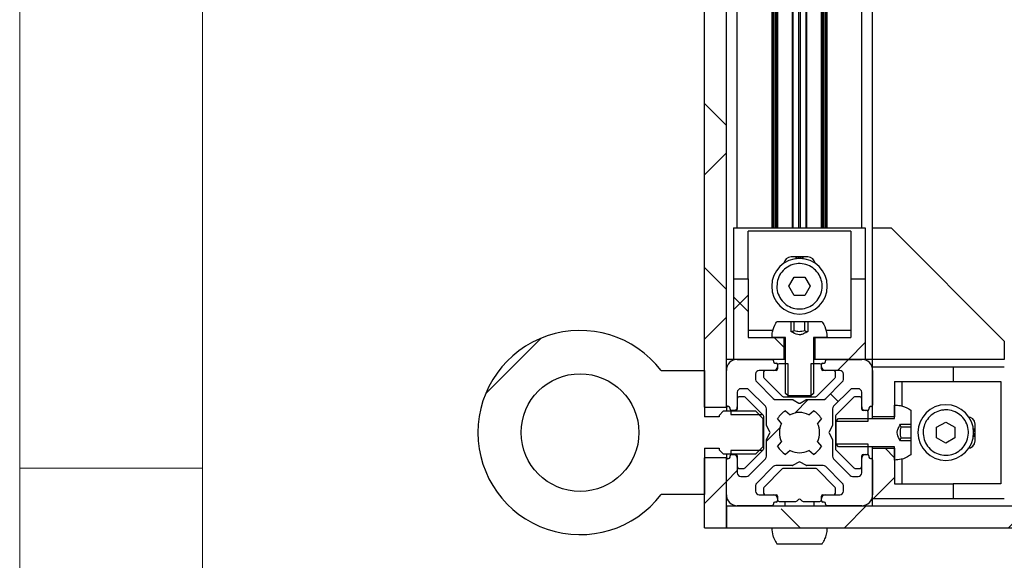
# Model space of a CAD drawing. Header units: millimetres. Extents: x 5 to 595, y 5 to 415.
# Tile 2 of 68: x 5 to 32, y 107 to 122. Entities that reach past the tile are written whole.
import ezdxf

# ---------------------------------------------------------------- set-up
doc = ezdxf.new("R2010")
doc.units = ezdxf.units.MM
doc.layers.add('TRAIT-FINS', color=9, linetype='Continuous')
doc.layers.add('TRAIT-FORT', color=4, linetype='Continuous', lineweight=25)
pattern_1 = [(45, (0, 0), (-13.4704, 13.4704), []), (45, (4.49, 0), (-13.4704, 13.4704), []), (45, (8.98, 0), (-13.4704, 13.4704), []), (45, (13.47, 0), (-13.4704, 13.4704), [])]

msp = doc.modelspace()

# ---------------------------------------------------------------- hatches: boundary and pattern name
at = {"layer": 'TRAIT-FINS'}
h = msp.add_hatch(dxfattribs=at)
h.set_pattern_fill('ANSI38', color=9, angle=3e-322, style=0)
h.paths.add_polyline_path([(23.7218, 156.2778), (23.7218, 111.6627), (24.3218, 111.6627), (24.3218, 156.2778)], flags=0)
h = msp.add_hatch(dxfattribs=at)
h.set_pattern_fill('ANSI38', color=9, style=0)
h.paths.add_polyline_path([(25.8918, 113.5702), (24.9218, 113.5702), (24.9218, 115.1748), (24.5218, 115.1748), (24.5218, 112.9702), (25.8918, 112.9702)], flags=0)
h = msp.add_hatch(dxfattribs=at)
h.set_pattern_fill('ANSI38', color=9, style=0)
h.paths.add_polyline_path([(27.7218, 113.5702), (26.7518, 113.5702), (26.7518, 112.9702), (28.1218, 112.9702), (28.1218, 115.1748), (27.7218, 115.1748)], flags=0)
h = msp.add_hatch(dxfattribs=at)
h.set_pattern_fill('DIN 201 acier et fonte', color=9, style=0, pattern_type=2)
h.set_pattern_definition(pattern_1)
edge = h.paths.add_edge_path(flags=0)
edge.add_line((26.933, 114.0102), (26.5513, 114.0102))
edge.add_line((26.5513, 114.0102), (26.5513, 113.7287))
edge.add_spline(control_points=[(26.5513, 113.7287), (26.5112, 113.7076), (26.4709, 113.6867), (26.4291, 113.6693), (26.403, 113.6584), (26.3759, 113.6487), (26.3479, 113.6447), (26.3251, 113.6415), (26.3015, 113.6428), (26.2791, 113.6477), (26.2129, 113.6625), (26.1524, 113.6971), (26.0924, 113.7287)], knot_values=[0.0074796, 0.0074796, 0.0074796, 0.0074796, 0.008159, 0.008159, 0.008159, 0.0085849, 0.0085849, 0.0085849, 0.0089323, 0.0089323, 0.0089323, 0.0099641, 0.0099641, 0.0099641, 0.0099641], weights=[1, 1, 1, 1, 1, 1, 1, 1, 1, 1, 1, 1, 1], degree=3, periodic=0)
edge.add_line((26.0924, 113.7287), (26.0924, 114.0102))
edge.add_line((26.0924, 114.0102), (25.7107, 114.0102))
edge.add_spline(control_points=[(25.7107, 114.0102), (25.6985, 113.9933), (25.687, 113.9758), (25.6762, 113.9578), (25.6328, 113.8855), (25.6013, 113.8048), (25.5843, 113.7222), (25.574, 113.6724), (25.5688, 113.6212), (25.5688, 113.5702)], knot_values=[0.0094986, 0.0094986, 0.0094986, 0.0094986, 0.0098122, 0.0098122, 0.0098122, 0.0110855, 0.0110855, 0.0110855, 0.0118479, 0.0118479, 0.0118479, 0.0118479], weights=[1, 1, 1, 1, 1, 1, 1, 1, 1, 1], degree=3, periodic=0)
edge.add_line((25.5688, 113.5702), (25.9352, 113.5702))
edge.add_line((25.9352, 113.5702), (25.9352, 112.0402))
edge.add_spline(control_points=[(25.9352, 112.0402), (25.9595, 112.0168), (25.9838, 111.9935), (26.0082, 111.9702)], knot_values=[0.0034336, 0.0034336, 0.0034336, 0.0034336, 0.0039393, 0.0039393, 0.0039393, 0.0039393], weights=[1, 1, 1, 1], degree=3, periodic=0)
edge.add_line((26.0082, 111.9702), (26.6355, 111.9702))
edge.add_spline(control_points=[(26.6355, 111.9702), (26.6599, 111.9935), (26.6842, 112.0168), (26.7085, 112.0402)], knot_values=[0.0078924, 0.0078924, 0.0078924, 0.0078924, 0.0084044, 0.0084044, 0.0084044, 0.0084044], weights=[1, 1, 1, 1], degree=3, periodic=0)
edge.add_line((26.7085, 112.0402), (26.7085, 113.5702))
edge.add_line((26.7085, 113.5702), (27.0749, 113.5702))
edge.add_spline(control_points=[(27.0749, 113.5702), (27.0749, 113.6302), (27.0676, 113.6906), (27.0534, 113.7488), (27.0334, 113.8307), (26.999, 113.9102), (26.9531, 113.9809), (26.9466, 113.9908), (26.9399, 114.0006), (26.933, 114.0102)], knot_values=[0, 0, 0, 0, 0.0008992, 0.0008992, 0.0008992, 0.0021725, 0.0021725, 0.0021725, 0.0023498, 0.0023498, 0.0023498, 0.0023498], weights=[1, 1, 1, 1, 1, 1, 1, 1, 1, 1], degree=3, periodic=0)
h = msp.add_hatch(dxfattribs=at)
h.set_pattern_fill('DIN 201 acier et fonte', color=9, style=0, pattern_type=2)
h.set_pattern_definition(pattern_1)
edge = h.paths.add_edge_path(flags=0)
edge.add_line((23.7218, 112.6671), (22.538, 112.6671))
edge.add_arc((20.3218, 110.9702), 2.7912, 37.44176, 322.55824)
edge.add_line((22.538, 109.2733), (23.7218, 109.2733))
edge.add_line((23.7218, 109.2733), (23.7218, 110.5424))
edge.add_line((23.7218, 110.5424), (24.1218, 110.5424))
edge.add_line((24.1218, 110.5424), (24.1218, 110.5013))
edge.add_spline(control_points=[(24.1218, 110.5013), (24.1618, 110.4605), (24.2018, 110.4198), (24.2418, 110.3791)], knot_values=[0.0120783, 0.0120783, 0.0120783, 0.0120783, 0.0129339, 0.0129339, 0.0129339, 0.0129339], weights=[1, 1, 1, 1], degree=3, periodic=0)
edge.add_line((24.2418, 110.3791), (25.1218, 110.3791))
edge.add_spline(control_points=[(25.1218, 110.3791), (25.1888, 110.447), (25.2556, 110.5151), (25.3218, 110.5836)], knot_values=[0.005179, 0.005179, 0.005179, 0.005179, 0.0066093, 0.0066093, 0.0066093, 0.0066093], weights=[1, 1, 1, 1], degree=3, periodic=0)
edge.add_line((25.3218, 110.5836), (25.3218, 111.3569))
edge.add_spline(control_points=[(25.3218, 111.3569), (25.2556, 111.4254), (25.1888, 111.4935), (25.1218, 111.5614)], knot_values=[0.0115528, 0.0115528, 0.0115528, 0.0115528, 0.0129833, 0.0129833, 0.0129833, 0.0129833], weights=[1, 1, 1, 1], degree=3, periodic=0)
edge.add_line((25.1218, 111.5614), (24.2418, 111.5614))
edge.add_spline(control_points=[(24.2418, 111.5614), (24.2018, 111.5207), (24.1618, 111.48), (24.1218, 111.4392)], knot_values=[0.005134, 0.005134, 0.005134, 0.005134, 0.0059906, 0.0059906, 0.0059906, 0.0059906], weights=[1, 1, 1, 1], degree=3, periodic=0)
edge.add_line((24.1218, 111.4392), (24.1218, 111.3981))
edge.add_line((24.1218, 111.3981), (23.7218, 111.3981))
edge.add_line((23.7218, 111.3981), (23.7218, 112.6671))
edge = h.paths.add_edge_path(flags=0)
edge.add_arc((20.3218, 110.9702), 1.6088, 0, 360)
h = msp.add_hatch(dxfattribs=at)
h.set_pattern_fill('ANSI38', color=9, angle=3e-322, style=0)
edge = h.paths.add_edge_path(flags=0)
edge.add_line((24.3618, 111.6802), (24.3818, 111.6802))
edge.add_arc((24.3818, 111.6402), 0.04, 0, 90, ccw=False)
edge.add_line((24.4218, 111.6402), (24.4218, 111.6102))
edge.add_arc((24.4618, 111.6102), 0.04, 180, 270)
edge.add_line((24.4618, 111.5702), (24.5218, 111.5702))
edge.add_arc((24.5218, 111.6702), 0.1, 270, 360)
edge.add_line((24.6218, 111.6702), (24.6218, 112.0702))
edge.add_arc((24.7218, 112.0702), 0.1, 90, 180, ccw=False)
edge.add_line((24.7218, 112.1702), (24.8683, 112.1702))
edge.add_arc((24.8683, 112.0702), 0.1, 45, 90, ccw=False)
edge.add_line((24.939, 112.141), (25.3926, 111.6874))
edge.add_arc((25.3218, 111.6167), 0.1, 0, 45, ccw=False)
edge.add_line((25.4218, 111.6167), (25.4218, 111.161))
edge.add_arc((25.4618, 111.161), 0.04, 180, 210)
edge.add_line((25.4272, 111.141), (25.5142, 110.9902))
edge.add_arc((25.4796, 110.9702), 0.04, -30, 30, ccw=False)
edge.add_line((25.5142, 110.9502), (25.4272, 110.7995))
edge.add_arc((25.4618, 110.7795), 0.04, 150, 180)
edge.add_line((25.4218, 110.7795), (25.4218, 110.3238))
edge.add_arc((25.3218, 110.3238), 0.1, 315, 360, ccw=False)
edge.add_line((25.3926, 110.2531), (24.939, 109.7995))
edge.add_arc((24.8683, 109.8702), 0.1, 270, 315, ccw=False)
edge.add_line((24.8683, 109.7702), (24.7218, 109.7702))
edge.add_arc((24.7218, 109.8702), 0.1, 180, 270, ccw=False)
edge.add_line((24.6218, 109.8702), (24.6218, 110.2702))
edge.add_arc((24.5218, 110.2702), 0.1, 0, 90)
edge.add_line((24.5218, 110.3702), (24.4618, 110.3702))
edge.add_arc((24.4618, 110.3302), 0.04, 90, 180)
edge.add_line((24.4218, 110.3302), (24.4218, 110.3002))
edge.add_arc((24.3818, 110.3002), 0.04, 270, 360, ccw=False)
edge.add_line((24.3818, 110.2602), (24.3618, 110.2602))
edge.add_arc((24.3618, 110.2202), 0.04, 90, 180)
edge.add_line((24.3218, 110.2202), (24.3218, 109.2702))
edge.add_arc((24.6218, 109.2702), 0.3, 180, 270)
edge.add_line((24.6218, 108.9702), (25.5718, 108.9702))
edge.add_arc((25.5718, 109.0102), 0.04, 270, 360)
edge.add_line((25.6118, 109.0102), (25.6118, 109.0302))
edge.add_arc((25.6518, 109.0302), 0.04, 90, 180, ccw=False)
edge.add_line((25.6518, 109.0702), (25.6818, 109.0702))
edge.add_arc((25.6818, 109.1102), 0.04, 270, 360)
edge.add_line((25.7218, 109.1102), (25.7218, 109.1702))
edge.add_arc((25.6218, 109.1702), 0.1, 0, 90)
edge.add_line((25.6218, 109.2702), (25.2218, 109.2702))
edge.add_arc((25.2218, 109.3702), 0.1, 180, 270, ccw=False)
edge.add_line((25.1218, 109.3702), (25.1218, 109.5167))
edge.add_arc((25.2218, 109.5167), 0.1, 135, 180, ccw=False)
edge.add_line((25.1511, 109.5874), (25.6047, 110.041))
edge.add_arc((25.6754, 109.9702), 0.1, 90, 135, ccw=False)
edge.add_line((25.6754, 110.0702), (26.1311, 110.0702))
edge.add_arc((26.1311, 110.1102), 0.04, 270, 300)
edge.add_line((26.1511, 110.0756), (26.3018, 110.1626))
edge.add_arc((26.3218, 110.128), 0.04, 60, 120, ccw=False)
edge.add_line((26.3418, 110.1626), (26.4926, 110.0756))
edge.add_arc((26.5126, 110.1102), 0.04, 240, 270)
edge.add_line((26.5126, 110.0702), (26.9683, 110.0702))
edge.add_arc((26.9683, 109.9702), 0.1, 45, 90, ccw=False)
edge.add_line((27.039, 110.041), (27.4926, 109.5874))
edge.add_arc((27.4218, 109.5167), 0.1, 0, 45, ccw=False)
edge.add_line((27.5218, 109.5167), (27.5218, 109.3702))
edge.add_arc((27.4218, 109.3702), 0.1, 270, 360, ccw=False)
edge.add_line((27.4218, 109.2702), (27.0218, 109.2702))
edge.add_arc((27.0218, 109.1702), 0.1, 90, 180)
edge.add_line((26.9218, 109.1702), (26.9218, 109.1102))
edge.add_arc((26.9618, 109.1102), 0.04, 180, 270)
edge.add_line((26.9618, 109.0702), (26.9918, 109.0702))
edge.add_arc((26.9918, 109.0302), 0.04, 0, 90, ccw=False)
edge.add_line((27.0318, 109.0302), (27.0318, 109.0102))
edge.add_arc((27.0718, 109.0102), 0.04, 180, 270)
edge.add_line((27.0718, 108.9702), (28.0218, 108.9702))
edge.add_arc((28.0218, 109.2702), 0.3, 270, 360)
edge.add_line((28.3218, 109.2702), (28.3218, 110.2202))
edge.add_arc((28.2818, 110.2202), 0.04, 0, 90)
edge.add_line((28.2818, 110.2602), (28.2618, 110.2602))
edge.add_arc((28.2618, 110.3002), 0.04, 180, 270, ccw=False)
edge.add_line((28.2218, 110.3002), (28.2218, 110.3302))
edge.add_arc((28.1818, 110.3302), 0.04, 0, 90)
edge.add_line((28.1818, 110.3702), (28.1218, 110.3702))
edge.add_arc((28.1218, 110.2702), 0.1, 90, 180)
edge.add_line((28.0218, 110.2702), (28.0218, 109.8702))
edge.add_arc((27.9218, 109.8702), 0.1, 270, 360, ccw=False)
edge.add_line((27.9218, 109.7702), (27.7754, 109.7702))
edge.add_arc((27.7754, 109.8702), 0.1, 225, 270, ccw=False)
edge.add_line((27.7047, 109.7995), (27.2511, 110.2531))
edge.add_arc((27.3218, 110.3238), 0.1, 180, 225, ccw=False)
edge.add_line((27.2218, 110.3238), (27.2218, 110.7795))
edge.add_arc((27.1818, 110.7795), 0.04, 0, 30)
edge.add_line((27.2165, 110.7995), (27.1295, 110.9502))
edge.add_arc((27.1641, 110.9702), 0.04, 150, 210, ccw=False)
edge.add_line((27.1295, 110.9902), (27.2165, 111.141))
edge.add_arc((27.1818, 111.161), 0.04, 330, 360)
edge.add_line((27.2218, 111.161), (27.2218, 111.6167))
edge.add_arc((27.3218, 111.6167), 0.1, 135, 180, ccw=False)
edge.add_line((27.2511, 111.6874), (27.7047, 112.141))
edge.add_arc((27.7754, 112.0702), 0.1, 90, 135, ccw=False)
edge.add_line((27.7754, 112.1702), (27.9218, 112.1702))
edge.add_arc((27.9218, 112.0702), 0.1, 0, 90, ccw=False)
edge.add_line((28.0218, 112.0702), (28.0218, 111.6702))
edge.add_arc((28.1218, 111.6702), 0.1, 180, 270)
edge.add_line((28.1218, 111.5702), (28.1818, 111.5702))
edge.add_arc((28.1818, 111.6102), 0.04, 270, 360)
edge.add_line((28.2218, 111.6102), (28.2218, 111.6402))
edge.add_arc((28.2618, 111.6402), 0.04, 90, 180, ccw=False)
edge.add_line((28.2618, 111.6802), (28.2818, 111.6802))
edge.add_arc((28.2818, 111.7202), 0.04, 270, 360)
edge.add_line((28.3218, 111.7202), (28.3218, 112.6702))
edge.add_arc((28.0218, 112.6702), 0.3, 0, 90)
edge.add_line((28.0218, 112.9702), (27.0718, 112.9702))
edge.add_arc((27.0718, 112.9302), 0.04, 90, 180)
edge.add_line((27.0318, 112.9302), (27.0318, 112.9102))
edge.add_arc((26.9918, 112.9102), 0.04, 270, 360, ccw=False)
edge.add_line((26.9918, 112.8702), (26.9618, 112.8702))
edge.add_arc((26.9618, 112.8302), 0.04, 90, 180)
edge.add_line((26.9218, 112.8302), (26.9218, 112.7702))
edge.add_arc((27.0218, 112.7702), 0.1, 180, 270)
edge.add_line((27.0218, 112.6702), (27.4218, 112.6702))
edge.add_arc((27.4218, 112.5702), 0.1, 0, 90, ccw=False)
edge.add_line((27.5218, 112.5702), (27.5218, 112.4238))
edge.add_arc((27.4218, 112.4238), 0.1, 315, 360, ccw=False)
edge.add_line((27.4926, 112.3531), (27.039, 111.8995))
edge.add_arc((26.9683, 111.9702), 0.1, 270, 315, ccw=False)
edge.add_line((26.9683, 111.8702), (26.5126, 111.8702))
edge.add_arc((26.5126, 111.8302), 0.04, 90, 120)
edge.add_line((26.4926, 111.8649), (26.3418, 111.7779))
edge.add_arc((26.3218, 111.8125), 0.04, 240, 300, ccw=False)
edge.add_line((26.3018, 111.7779), (26.1511, 111.8649))
edge.add_arc((26.1311, 111.8302), 0.04, 60, 90)
edge.add_line((26.1311, 111.8702), (25.6754, 111.8702))
edge.add_arc((25.6754, 111.9702), 0.1, 225, 270, ccw=False)
edge.add_line((25.6047, 111.8995), (25.1511, 112.3531))
edge.add_arc((25.2218, 112.4238), 0.1, 180, 225, ccw=False)
edge.add_line((25.1218, 112.4238), (25.1218, 112.5702))
edge.add_arc((25.2218, 112.5702), 0.1, 90, 180, ccw=False)
edge.add_line((25.2218, 112.6702), (25.6218, 112.6702))
edge.add_arc((25.6218, 112.7702), 0.1, 270, 360)
edge.add_line((25.7218, 112.7702), (25.7218, 112.8302))
edge.add_arc((25.6818, 112.8302), 0.04, 0, 90)
edge.add_line((25.6818, 112.8702), (25.6518, 112.8702))
edge.add_arc((25.6518, 112.9102), 0.04, 180, 270, ccw=False)
edge.add_line((25.6118, 112.9102), (25.6118, 112.9302))
edge.add_arc((25.5718, 112.9302), 0.04, 0, 90)
edge.add_line((25.5718, 112.9702), (24.6218, 112.9702))
edge.add_arc((24.6218, 112.6702), 0.3, 90, 180)
edge.add_line((24.3218, 112.6702), (24.3218, 111.7202))
edge.add_arc((24.3618, 111.7202), 0.04, 180, 270)
edge = h.paths.add_edge_path(flags=0)
edge.add_line((26.9198, 111.353), (26.8109, 111.2219))
edge.add_arc((26.3218, 110.9702), 0.55, -27.22732, 27.22732, ccw=False)
edge.add_line((26.8109, 110.7186), (26.9198, 110.5875))
edge.add_arc((26.3218, 110.9702), 0.71, 302.55044, 327.37362, ccw=False)
edge.add_line((26.7038, 110.3718), (26.5735, 110.4812))
edge.add_arc((26.3218, 110.9702), 0.55, 242.77268, 297.22732, ccw=False)
edge.add_line((26.0702, 110.4812), (25.9399, 110.3718))
edge.add_arc((26.3218, 110.9702), 0.71, 212.62638, 237.44956, ccw=False)
edge.add_line((25.7239, 110.5875), (25.8328, 110.7186))
edge.add_arc((26.3218, 110.9702), 0.55, 152.77268, 207.22732, ccw=False)
edge.add_line((25.8328, 111.2219), (25.7239, 111.353))
edge.add_arc((26.3218, 110.9702), 0.71, 122.55044, 147.37362, ccw=False)
edge.add_line((25.9399, 111.5687), (26.0702, 111.4593))
edge.add_arc((26.3218, 110.9702), 0.55, 62.77268, 117.22732, ccw=False)
edge.add_line((26.5735, 111.4593), (26.7038, 111.5687))
edge.add_arc((26.3218, 110.9702), 0.71, 32.62638, 57.44956, ccw=False)
h = msp.add_hatch(dxfattribs=at)
h.set_pattern_fill('DIN 201 acier et fonte', color=9, style=0, pattern_type=2)
h.set_pattern_definition(pattern_1)
edge = h.paths.add_edge_path(flags=0)
edge.add_arc((25.6818, 112.7102), 0.04, 270, 360, ccw=False)
edge.add_line((25.6818, 112.6702), (25.3818, 112.6702))
edge.add_arc((25.3818, 112.6302), 0.04, 90, 180)
edge.add_line((25.3418, 112.6302), (25.3418, 112.4868))
edge.add_arc((25.3818, 112.4868), 0.04, 180, 225)
edge.add_line((25.3536, 112.4585), (25.8501, 111.962))
edge.add_arc((25.8784, 111.9902), 0.04, 225, 270)
edge.add_line((25.8784, 111.9502), (26.0082, 111.9502))
edge.add_line((26.0082, 111.9502), (26.0082, 112.8502))
edge.add_line((26.0082, 112.8502), (25.7618, 112.8502))
edge.add_arc((25.7618, 112.8102), 0.04, 90, 180)
edge.add_line((25.7218, 112.8102), (25.7218, 112.7102))
h = msp.add_hatch(dxfattribs=at)
h.set_pattern_fill('DIN 201 acier et fonte', color=9, style=0, pattern_type=2)
h.set_pattern_definition(pattern_1)
edge = h.paths.add_edge_path(flags=0)
edge.add_arc((27.2618, 112.6302), 0.04, 0, 90)
edge.add_line((27.2618, 112.6702), (26.9618, 112.6702))
edge.add_arc((26.9618, 112.7102), 0.04, 180, 270, ccw=False)
edge.add_line((26.9218, 112.7102), (26.9218, 112.8102))
edge.add_arc((26.8818, 112.8102), 0.04, 0, 90)
edge.add_line((26.8818, 112.8502), (26.6355, 112.8502))
edge.add_line((26.6355, 112.8502), (26.6355, 111.9502))
edge.add_line((26.6355, 111.9502), (26.7653, 111.9502))
edge.add_arc((26.7653, 111.9902), 0.04, 270, 315)
edge.add_line((26.7936, 111.962), (27.2901, 112.4585))
edge.add_arc((27.2618, 112.4868), 0.04, 315, 360)
edge.add_line((27.3018, 112.4868), (27.3018, 112.6302))
h = msp.add_hatch(dxfattribs=at)
h.set_pattern_fill('ANSI38', color=9, style=0)
h.paths.add_polyline_path([(28.9218, 111.4002), (28.9218, 112.3702), (30.5264, 112.3702), (30.5264, 112.7702), (28.3218, 112.7702), (28.3218, 111.4002)], flags=0)
h = msp.add_hatch(dxfattribs=at)
h.set_pattern_fill('DIN 201 acier et fonte', color=9, style=0, pattern_type=2)
h.set_pattern_definition(pattern_1)
edge = h.paths.add_edge_path(flags=0)
edge.add_arc((24.6618, 111.9102), 0.04, 90, 180)
edge.add_line((24.6218, 111.9102), (24.6218, 111.6102))
edge.add_arc((24.5818, 111.6102), 0.04, 270, 360, ccw=False)
edge.add_line((24.5818, 111.5702), (24.4818, 111.5702))
edge.add_arc((24.4818, 111.5302), 0.04, 90, 180)
edge.add_line((24.4418, 111.5302), (24.4418, 111.4596))
edge.add_line((24.4418, 111.4596), (25.3125, 111.4596))
edge.add_line((25.3125, 111.4596), (24.8336, 111.9385))
edge.add_arc((24.8053, 111.9102), 0.04, 45, 90)
edge.add_line((24.8053, 111.9502), (24.6618, 111.9502))
h = msp.add_hatch(dxfattribs=at)
h.set_pattern_fill('DIN 201 acier et fonte', color=9, style=0, pattern_type=2)
h.set_pattern_definition(pattern_1)
edge = h.paths.add_edge_path(flags=0)
edge.add_arc((28.0618, 111.6102), 0.04, 180, 270, ccw=False)
edge.add_line((28.0218, 111.6102), (28.0218, 111.9102))
edge.add_arc((27.9818, 111.9102), 0.04, 0, 90)
edge.add_line((27.9818, 111.9502), (27.8384, 111.9502))
edge.add_arc((27.8384, 111.9102), 0.04, 90, 135)
edge.add_line((27.8101, 111.9385), (27.3136, 111.442))
edge.add_arc((27.3418, 111.4137), 0.04, 135, 180)
edge.add_line((27.3018, 111.4137), (27.3018, 111.2839))
edge.add_line((27.3018, 111.2839), (28.2018, 111.2839))
edge.add_line((28.2018, 111.2839), (28.2018, 111.5302))
edge.add_arc((28.1618, 111.5302), 0.04, 0, 90)
edge.add_line((28.1618, 111.5702), (28.0618, 111.5702))
h = msp.add_hatch(dxfattribs=at)
h.set_pattern_fill('DIN 201 acier et fonte', color=9, style=0, pattern_type=2)
h.set_pattern_definition(pattern_1)
edge = h.paths.add_edge_path(flags=0)
edge.add_line((29.3618, 110.3591), (29.3618, 110.7408))
edge.add_line((29.3618, 110.7408), (29.0803, 110.7408))
edge.add_spline(control_points=[(29.0803, 110.7408), (29.0487, 110.8008), (29.0141, 110.8613), (28.9994, 110.9275), (28.9944, 110.9499), (28.9931, 110.9735), (28.9963, 110.9963), (29.0003, 111.0243), (29.01, 111.0514), (29.0209, 111.0775), (29.0383, 111.1193), (29.0592, 111.1596), (29.0803, 111.1997)], knot_values=[0.0048084, 0.0048084, 0.0048084, 0.0048084, 0.005828, 0.005828, 0.005828, 0.0061713, 0.0061713, 0.0061713, 0.0065922, 0.0065922, 0.0065922, 0.0072635, 0.0072635, 0.0072635, 0.0072635], weights=[1, 1, 1, 1, 1, 1, 1, 1, 1, 1, 1, 1, 1], degree=3, periodic=0)
edge.add_line((29.0803, 111.1997), (29.3618, 111.1997))
edge.add_line((29.3618, 111.1997), (29.3618, 111.5814))
edge.add_spline(control_points=[(29.3618, 111.5814), (29.3449, 111.5936), (29.3274, 111.6051), (29.3094, 111.6159), (29.2371, 111.6593), (29.1564, 111.6908), (29.0738, 111.7078), (29.024, 111.7181), (28.9728, 111.7233), (28.9218, 111.7233)], knot_values=[0.0094986, 0.0094986, 0.0094986, 0.0094986, 0.0098122, 0.0098122, 0.0098122, 0.0110855, 0.0110855, 0.0110855, 0.0118479, 0.0118479, 0.0118479, 0.0118479], weights=[1, 1, 1, 1, 1, 1, 1, 1, 1, 1], degree=3, periodic=0)
edge.add_line((28.9218, 111.7233), (28.9218, 111.3569))
edge.add_line((28.9218, 111.3569), (27.3918, 111.3569))
edge.add_spline(control_points=[(27.3918, 111.3569), (27.3684, 111.3326), (27.3451, 111.3083), (27.3218, 111.2839)], knot_values=[0.0034336, 0.0034336, 0.0034336, 0.0034336, 0.0039393, 0.0039393, 0.0039393, 0.0039393], weights=[1, 1, 1, 1], degree=3, periodic=0)
edge.add_line((27.3218, 111.2839), (27.3218, 110.6566))
edge.add_spline(control_points=[(27.3218, 110.6566), (27.3451, 110.6322), (27.3684, 110.6079), (27.3918, 110.5836)], knot_values=[0.0078924, 0.0078924, 0.0078924, 0.0078924, 0.0084044, 0.0084044, 0.0084044, 0.0084044], weights=[1, 1, 1, 1], degree=3, periodic=0)
edge.add_line((27.3918, 110.5836), (28.9218, 110.5836))
edge.add_line((28.9218, 110.5836), (28.9218, 110.2172))
edge.add_spline(control_points=[(28.9218, 110.2172), (28.9818, 110.2172), (29.0422, 110.2245), (29.1004, 110.2387), (29.1823, 110.2587), (29.2618, 110.2931), (29.3325, 110.339), (29.3424, 110.3455), (29.3522, 110.3522), (29.3618, 110.3591)], knot_values=[0, 0, 0, 0, 0.0008992, 0.0008992, 0.0008992, 0.0021725, 0.0021725, 0.0021725, 0.0023498, 0.0023498, 0.0023498, 0.0023498], weights=[1, 1, 1, 1, 1, 1, 1, 1, 1, 1], degree=3, periodic=0)
h = msp.add_hatch(dxfattribs=at)
h.set_pattern_fill('DIN 201 acier et fonte', color=9, style=0, pattern_type=2)
h.set_pattern_definition(pattern_1)
edge = h.paths.add_edge_path(flags=0)
edge.add_arc((27.9818, 110.0302), 0.04, 270, 360)
edge.add_line((28.0218, 110.0302), (28.0218, 110.3302))
edge.add_arc((28.0618, 110.3302), 0.04, 90, 180, ccw=False)
edge.add_line((28.0618, 110.3702), (28.1618, 110.3702))
edge.add_arc((28.1618, 110.4102), 0.04, 270, 360)
edge.add_line((28.2018, 110.4102), (28.2018, 110.6566))
edge.add_line((28.2018, 110.6566), (27.3018, 110.6566))
edge.add_line((27.3018, 110.6566), (27.3018, 110.5268))
edge.add_arc((27.3418, 110.5268), 0.04, 180, 225)
edge.add_line((27.3136, 110.4985), (27.8101, 110.002))
edge.add_arc((27.8384, 110.0302), 0.04, 225, 270)
edge.add_line((27.8384, 109.9902), (27.9818, 109.9902))
h = msp.add_hatch(dxfattribs=at)
h.set_pattern_fill('DIN 201 acier et fonte', color=9, style=0, pattern_type=2)
h.set_pattern_definition(pattern_1)
edge = h.paths.add_edge_path(flags=0)
edge.add_arc((24.6618, 110.0302), 0.04, 180, 270)
edge.add_line((24.6618, 109.9902), (24.8053, 109.9902))
edge.add_arc((24.8053, 110.0302), 0.04, 270, 315)
edge.add_line((24.8336, 110.002), (25.3125, 110.4809))
edge.add_line((25.3125, 110.4809), (24.4418, 110.4809))
edge.add_line((24.4418, 110.4809), (24.4418, 110.4102))
edge.add_arc((24.4818, 110.4102), 0.04, 180, 270)
edge.add_line((24.4818, 110.3702), (24.5818, 110.3702))
edge.add_arc((24.5818, 110.3302), 0.04, 0, 90, ccw=False)
edge.add_line((24.6218, 110.3302), (24.6218, 110.0302))
h = msp.add_hatch(dxfattribs=at)
h.set_pattern_fill('ANSI38', color=9, style=0)
h.paths.add_polyline_path([(30.5264, 109.5702), (28.9218, 109.5702), (28.9218, 110.5402), (28.3218, 110.5402), (28.3218, 109.1702), (30.5264, 109.1702)], flags=0)
h = msp.add_hatch(dxfattribs=at)
h.set_pattern_fill('ANSI38', color=9, angle=3e-322, style=0)
h.paths.add_polyline_path([(23.7218, 110.2778), (23.7218, 108.3702), (24.3218, 108.3702), (24.3218, 110.2778)], flags=0)
h = msp.add_hatch(dxfattribs=at)
h.set_pattern_fill('ANSI38', color=9, angle=3e-322, style=0)
h.paths.add_polyline_path([(124.3218, 108.9702), (24.3218, 108.9702), (24.3218, 108.3702), (124.3218, 108.3702)], flags=0)

# ---------------------------------------------------------------- linework, layer by layer
at = {"color": 7, "linetype": 'Continuous', "lineweight": 18}
for p, q in [((5, 415), (5, 5)), ((10, 410), (10, 10)), ((5, 110), (10, 110))]:
    msp.add_line(p, q, dxfattribs=at)
at = {"layer": 'TRAIT-FORT', "color": 4, "linetype": 'Continuous', "lineweight": 25}
for p, q in [((23.7218, 111.6627), (23.7218, 156.2778)), ((24.3218, 111.6627), (24.3218, 156.2778)), ((24.6218, 116.5702), (24.6218, 151.3702)), ((25.5718, 116.5702), (25.5718, 151.3702)), ((25.6118, 116.5702), (25.6118, 151.3702)), ((25.6518, 151.3702), (25.6518, 116.5702)), ((25.6818, 151.3702), (25.6818, 116.5702)), ((25.7218, 151.3702), (25.7218, 116.5702)), ((26.1311, 116.5702), (26.1311, 151.3702)), ((26.1511, 116.5702), (26.1511, 151.3702)), ((26.3018, 116.5702), (26.3018, 151.3702)), ((26.3418, 151.3702), (26.3418, 116.5702)), ((26.4926, 151.3702), (26.4926, 116.5702)), ((26.5126, 151.3702), (26.5126, 116.5702)), ((26.9218, 116.5702), (26.9218, 151.3702)), ((26.9618, 116.5702), (26.9618, 151.3702)), ((26.9918, 116.5702), (26.9918, 151.3702)), ((27.0318, 151.3702), (27.0318, 116.5702)), ((27.0718, 151.3702), (27.0718, 116.5702)), ((28.0218, 116.5702), (28.0218, 151.3702)), ((28.3218, 116.5702), (28.3218, 151.3702)), ((24.5218, 116.5702), (28.1218, 116.5702)), ((24.5218, 116.5702), (24.5218, 115.1748)), ((27.7218, 116.4722), (24.9218, 116.4722)), ((24.9218, 115.1748), (24.9218, 116.4722)), ((27.7218, 116.4722), (27.7218, 115.1748)), ((28.1218, 116.5702), (28.1218, 115.1748)), ((28.3218, 116.5702), (28.8238, 116.5702)), ((28.3218, 112.9702), (28.3218, 116.5702)), ((28.8238, 116.5702), (31.9218, 113.4722)), ((26.5518, 115.7702), (26.0918, 115.7702)), ((26.2253, 115.7702), (26.2253, 115.7241)), ((26.2536, 115.7272), (26.2536, 115.7702)), ((26.2936, 115.7702), (26.2936, 115.7297)), ((26.3501, 115.7297), (26.3501, 115.7702)), ((26.3901, 115.7702), (26.3901, 115.7272)), ((26.4184, 115.7241), (26.4184, 115.7702)), ((24.5218, 115.1748), (24.9218, 115.1748)), ((24.5218, 115.1748), (24.5218, 112.9702)), ((24.9218, 115.1748), (24.9218, 113.5702)), ((26.0332, 114.9702), (26.1775, 115.2202)), ((26.1775, 114.7202), (26.0332, 114.9702)), ((26.1775, 115.2202), (26.4662, 115.2202)), ((26.4662, 115.2202), (26.6105, 114.9702)), ((26.6105, 114.9702), (26.4662, 114.7202)), ((27.7218, 115.1748), (28.1218, 115.1748)), ((27.7218, 115.1748), (27.7218, 113.5702)), ((28.1218, 115.1748), (28.1218, 112.9702)), ((26.4662, 114.7202), (26.1775, 114.7202)), ((25.7107, 114.0102), (26.0924, 114.0102)), ((26.0924, 113.7287), (26.0924, 114.0102)), ((26.0924, 114.0102), (26.1775, 114.0102)), ((26.1775, 113.7502), (26.1775, 114.0102)), ((26.1775, 114.0102), (26.4662, 114.0102)), ((26.4662, 113.7502), (26.4662, 114.0102)), ((26.4662, 114.0102), (26.5513, 114.0102)), ((26.5513, 114.0102), (26.5513, 113.7287)), ((26.5513, 114.0102), (26.933, 114.0102)), ((24.9218, 113.7702), (25.603, 113.7702)), ((27.0441, 113.7702), (27.7218, 113.7702)), ((24.9218, 113.5702), (25.8918, 113.5702)), ((25.9352, 113.5702), (25.5688, 113.5702)), ((25.8918, 113.5702), (25.8918, 112.9702)), ((25.9352, 112.0402), (25.9352, 113.5702)), ((27.0749, 113.5702), (26.7085, 113.5702)), ((26.7085, 113.5702), (26.7085, 112.0402)), ((26.7518, 112.9702), (26.7518, 113.5702)), ((26.7518, 113.5702), (27.7218, 113.5702)), ((31.9218, 113.4722), (31.9218, 112.9702)), ((24.5218, 112.9702), (24.3218, 112.9702)), ((25.8918, 112.9702), (24.5218, 112.9702)), ((24.6218, 112.9702), (25.5718, 112.9702)), ((25.6118, 112.9302), (25.6118, 112.9102)), ((25.6518, 112.8702), (25.6818, 112.8702)), ((25.7218, 112.8302), (25.7218, 112.7702)), ((25.7218, 112.8102), (25.7218, 112.7102)), ((26.0082, 112.8502), (25.7618, 112.8502)), ((25.9352, 112.9702), (25.8918, 112.9702)), ((26.0082, 111.9502), (26.0082, 112.8502)), ((26.6355, 112.8502), (26.6355, 111.9502)), ((26.8818, 112.8502), (26.6355, 112.8502)), ((26.7518, 112.9702), (26.7085, 112.9702)), ((28.1218, 112.9702), (26.7518, 112.9702)), ((26.9218, 112.7702), (26.9218, 112.8302)), ((26.9218, 112.7102), (26.9218, 112.8102)), ((26.9618, 112.8702), (26.9918, 112.8702)), ((27.0318, 112.9102), (27.0318, 112.9302)), ((27.0718, 112.9702), (28.0218, 112.9702)), ((28.3218, 112.9702), (28.1218, 112.9702)), ((31.9218, 112.9702), (28.3218, 112.9702)), ((28.3218, 112.7702), (28.3218, 112.9702)), ((22.538, 112.6671), (23.7218, 112.6671)), ((23.7218, 112.6671), (23.7218, 111.3981)), ((24.3218, 111.7202), (24.3218, 112.6702)), ((25.1218, 112.5702), (25.1218, 112.4238)), ((25.6218, 112.6702), (25.2218, 112.6702)), ((25.3418, 112.6302), (25.3418, 112.4868)), ((25.6818, 112.6702), (25.3818, 112.6702)), ((27.2618, 112.6702), (26.9618, 112.6702)), ((27.4218, 112.6702), (27.0218, 112.6702)), ((27.3018, 112.4868), (27.3018, 112.6302)), ((27.5218, 112.4238), (27.5218, 112.5702)), ((28.3218, 111.4002), (28.3218, 112.7702)), ((28.3218, 112.7702), (30.5264, 112.7702)), ((28.3218, 112.6702), (28.3218, 111.7202)), ((30.5264, 112.7702), (30.5264, 112.3702)), ((30.5264, 112.7702), (31.9218, 112.7702)), ((25.1511, 112.3531), (25.6047, 111.8995)), ((25.3536, 112.4585), (25.8501, 111.962)), ((26.7936, 111.962), (27.2901, 112.4585)), ((27.039, 111.8995), (27.4926, 112.3531)), ((28.9218, 112.3702), (28.9218, 111.4002)), ((28.9218, 112.3702), (30.5264, 112.3702)), ((29.1218, 112.3702), (29.1218, 111.6891)), ((30.5264, 112.3702), (31.8238, 112.3702)), ((31.8238, 112.3702), (31.8238, 109.5702)), ((24.6218, 112.0702), (24.6218, 111.6702)), ((24.8683, 112.1702), (24.7218, 112.1702)), ((25.3926, 111.6874), (24.939, 112.141)), ((26.0082, 111.9702), (25.9352, 112.0402)), ((26.7085, 112.0402), (26.6355, 111.9702)), ((27.7047, 112.141), (27.2511, 111.6874)), ((27.9218, 112.1702), (27.7754, 112.1702)), ((28.0218, 111.6702), (28.0218, 112.0702)), ((24.6218, 111.9102), (24.6218, 111.6102)), ((24.8053, 111.9502), (24.6618, 111.9502)), ((25.3125, 111.4596), (24.8336, 111.9385)), ((25.6754, 111.8702), (26.1311, 111.8702)), ((25.8784, 111.9502), (26.0082, 111.9502)), ((26.6355, 111.9702), (26.0082, 111.9702)), ((26.0082, 111.9502), (26.6355, 111.9502)), ((26.1511, 111.8649), (26.3018, 111.7779)), ((26.3418, 111.7779), (26.4926, 111.8649)), ((26.5126, 111.8702), (26.9683, 111.8702)), ((26.6355, 111.9502), (26.7653, 111.9502)), ((27.8101, 111.9385), (27.3136, 111.442)), ((27.9818, 111.9502), (27.8384, 111.9502)), ((28.0218, 111.6102), (28.0218, 111.9102)), ((23.7218, 111.6627), (24.3218, 111.6627)), ((24.1218, 111.4392), (24.2418, 111.5614)), ((24.2418, 111.5614), (25.1218, 111.5614)), ((24.3218, 111.6627), (24.3218, 111.5614)), ((24.3818, 111.6802), (24.3618, 111.6802)), ((24.4218, 111.6102), (24.4218, 111.6402)), ((24.4418, 111.5302), (24.4418, 111.4596)), ((24.4418, 111.4596), (25.3125, 111.4596)), ((24.5218, 111.5702), (24.4618, 111.5702)), ((24.5818, 111.5702), (24.4818, 111.5702)), ((25.1218, 111.5614), (25.3218, 111.3569)), ((25.3301, 111.442), (25.3125, 111.4596)), ((25.4218, 111.161), (25.4218, 111.6167)), ((25.9399, 111.5687), (26.0702, 111.4593)), ((26.5735, 111.4593), (26.7038, 111.5687)), ((27.2218, 111.6167), (27.2218, 111.161)), ((28.1618, 111.5702), (28.0618, 111.5702)), ((28.1818, 111.5702), (28.1218, 111.5702)), ((28.2018, 111.2839), (28.2018, 111.5302)), ((28.2218, 111.6402), (28.2218, 111.6102)), ((28.2818, 111.6802), (28.2618, 111.6802)), ((28.9218, 111.3569), (28.9218, 111.7233)), ((29.3618, 111.5814), (29.3618, 111.1997)), ((24.1218, 111.3981), (23.7218, 111.3981)), ((24.1218, 111.4392), (24.1218, 111.3981)), ((25.3218, 111.3569), (25.3218, 110.5836)), ((25.3301, 111.442), (25.3418, 111.4137)), ((25.3418, 111.4137), (25.3418, 110.5268)), ((25.8328, 111.2219), (25.7239, 111.353)), ((26.9198, 111.353), (26.8109, 111.2219)), ((27.3018, 111.4137), (27.3018, 111.2839)), ((27.3018, 111.2839), (27.3018, 110.6566)), ((27.3018, 111.2839), (28.2018, 111.2839)), ((27.3218, 111.2839), (27.3918, 111.3569)), ((27.3218, 110.6566), (27.3218, 111.2839)), ((27.3918, 111.3569), (28.9218, 111.3569)), ((28.9218, 111.4002), (28.3218, 111.4002)), ((28.3218, 111.3569), (28.3218, 111.4002)), ((29.0803, 111.1997), (29.3618, 111.1997)), ((29.3618, 111.1997), (29.3618, 111.1146)), ((30.0718, 111.1146), (30.3218, 111.2589)), ((30.3218, 111.2589), (30.5718, 111.1146)), ((31.1218, 110.7402), (31.1218, 111.2002)), ((25.5142, 110.9902), (25.4272, 111.141)), ((25.4272, 110.7995), (25.5142, 110.9502)), ((27.2165, 111.141), (27.1295, 110.9902)), ((27.1295, 110.9502), (27.2165, 110.7995)), ((29.3618, 111.1146), (29.1018, 111.1146)), ((29.3618, 111.1146), (29.3618, 110.8259)), ((30.0718, 110.8259), (30.0718, 111.1146)), ((30.5718, 111.1146), (30.5718, 110.8259)), ((31.1218, 111.0668), (31.0757, 111.0668)), ((31.0788, 111.0385), (31.1218, 111.0385)), ((31.1218, 110.9985), (31.0813, 110.9985)), ((31.0813, 110.942), (31.1218, 110.942)), ((25.4218, 110.3238), (25.4218, 110.7795)), ((25.7239, 110.5875), (25.8328, 110.7186)), ((26.8109, 110.7186), (26.9198, 110.5875)), ((27.2218, 110.7795), (27.2218, 110.3238)), ((28.2018, 110.6566), (27.3018, 110.6566)), ((27.3018, 110.6566), (27.3018, 110.5268)), ((27.3918, 110.5836), (27.3218, 110.6566)), ((28.2018, 110.4102), (28.2018, 110.6566)), ((29.3618, 110.7408), (29.0803, 110.7408)), ((29.1018, 110.8259), (29.3618, 110.8259)), ((29.3618, 110.8259), (29.3618, 110.7408)), ((29.3618, 110.7408), (29.3618, 110.3591)), ((30.3218, 110.6816), (30.0718, 110.8259)), ((30.5718, 110.8259), (30.3218, 110.6816)), ((31.0757, 110.8737), (31.1218, 110.8737)), ((31.1218, 110.902), (31.0788, 110.902)), ((23.7218, 110.5424), (24.1218, 110.5424)), ((23.7218, 110.5424), (23.7218, 109.2733)), ((24.1218, 110.5424), (24.1218, 110.5013)), ((24.2418, 110.3791), (24.1218, 110.5013)), ((25.3125, 110.4809), (24.4418, 110.4809)), ((24.4418, 110.4809), (24.4418, 110.4102)), ((24.8336, 110.002), (25.3125, 110.4809)), ((25.3218, 110.5836), (25.1218, 110.3791)), ((25.3125, 110.4809), (25.3301, 110.4985)), ((25.3418, 110.5268), (25.3301, 110.4985)), ((26.0702, 110.4812), (25.9399, 110.3718)), ((26.7038, 110.3718), (26.5735, 110.4812)), ((27.3136, 110.4985), (27.8101, 110.002)), ((28.9218, 110.5836), (27.3918, 110.5836)), ((28.3218, 110.5402), (28.3218, 110.5836)), ((28.3218, 110.5402), (28.9218, 110.5402)), ((28.3218, 109.1702), (28.3218, 110.5402)), ((28.9218, 110.2172), (28.9218, 110.5836)), ((28.9218, 110.5402), (28.9218, 109.5702)), ((24.3218, 110.2778), (23.7218, 110.2778)), ((23.7218, 108.3702), (23.7218, 110.2778)), ((25.1218, 110.3791), (24.2418, 110.3791)), ((24.3218, 110.3791), (24.3218, 110.2778)), ((24.3218, 108.3702), (24.3218, 110.2778)), ((24.3218, 109.2702), (24.3218, 110.2202)), ((24.3618, 110.2602), (24.3818, 110.2602)), ((24.4218, 110.3002), (24.4218, 110.3302)), ((24.4618, 110.3702), (24.5218, 110.3702)), ((24.4818, 110.3702), (24.5818, 110.3702)), ((24.6218, 110.3302), (24.6218, 110.0302)), ((24.6218, 110.2702), (24.6218, 109.8702)), ((24.939, 109.7995), (25.3926, 110.2531)), ((26.3018, 110.1626), (26.1511, 110.0756)), ((26.4926, 110.0756), (26.3418, 110.1626)), ((27.2511, 110.2531), (27.7047, 109.7995)), ((28.0218, 110.0302), (28.0218, 110.3302)), ((28.0218, 109.8702), (28.0218, 110.2702)), ((28.0618, 110.3702), (28.1618, 110.3702)), ((28.1218, 110.3702), (28.1818, 110.3702)), ((28.2218, 110.3302), (28.2218, 110.3002)), ((28.2618, 110.2602), (28.2818, 110.2602)), ((28.3218, 110.2202), (28.3218, 109.2702)), ((29.1218, 110.2479), (29.1218, 109.5702)), ((24.6618, 109.9902), (24.8053, 109.9902)), ((25.6047, 110.041), (25.1511, 109.5874)), ((25.8501, 109.9785), (25.3536, 109.482)), ((26.1311, 110.0702), (25.6754, 110.0702)), ((26.7653, 109.9902), (25.8784, 109.9902)), ((26.9683, 110.0702), (26.5126, 110.0702)), ((27.2901, 109.482), (26.7936, 109.9785)), ((27.4926, 109.5874), (27.039, 110.041)), ((27.8384, 109.9902), (27.9818, 109.9902)), ((24.7218, 109.7702), (24.8683, 109.7702)), ((27.7754, 109.7702), (27.9218, 109.7702)), ((25.1218, 109.5167), (25.1218, 109.3702)), ((25.3418, 109.4537), (25.3418, 109.3102)), ((27.3018, 109.3102), (27.3018, 109.4537)), ((27.5218, 109.3702), (27.5218, 109.5167)), ((28.9218, 109.5702), (30.5264, 109.5702)), ((30.5264, 109.5702), (30.5264, 109.1702)), ((31.8238, 109.5702), (30.5264, 109.5702)), ((23.7218, 109.2733), (22.538, 109.2733)), ((25.2218, 109.2702), (25.6218, 109.2702)), ((25.6218, 109.2702), (25.6818, 109.2702)), ((25.6818, 109.0702), (25.6518, 109.0702)), ((25.7218, 109.2302), (25.7218, 109.1702)), ((25.7218, 109.1702), (25.7218, 109.1102)), ((25.7618, 109.0902), (26.2253, 109.0902)), ((25.9218, 109.0902), (25.9218, 108.9702)), ((26.2536, 109.102), (26.2936, 109.142)), ((26.3501, 109.142), (26.3901, 109.102)), ((26.4184, 109.0902), (26.8818, 109.0902)), ((26.7218, 108.9702), (26.7218, 109.0902)), ((26.9218, 109.1702), (26.9218, 109.2302)), ((26.9218, 109.1102), (26.9218, 109.1702)), ((26.9618, 109.2702), (27.0218, 109.2702)), ((26.9918, 109.0702), (26.9618, 109.0702)), ((27.0218, 109.2702), (27.4218, 109.2702)), ((28.3218, 109.1702), (30.5264, 109.1702)), ((28.3218, 108.9702), (28.3218, 109.1702)), ((30.5264, 109.1702), (31.9218, 109.1702)), ((24.3218, 108.9702), (24.3218, 108.3702)), ((24.3218, 108.9702), (124.3218, 108.9702)), ((25.5718, 108.9702), (24.6218, 108.9702)), ((25.6118, 109.0302), (25.6118, 109.0102)), ((27.0318, 109.0102), (27.0318, 109.0302)), ((28.0218, 108.9702), (27.0718, 108.9702)), ((23.7218, 108.3702), (24.3218, 108.3702)), ((24.3218, 108.3702), (124.3218, 108.3702))]:
    msp.add_line(p, q, dxfattribs=at)
msp.add_circle((20.3218, 110.9702), 1.6088, dxfattribs=at)
for centre, radius, start, end in [((26.0918, 115.5702), 0.2, 90, 171.95061), ((26.5518, 115.5702), 0.2, 8.04939, 90), ((26.3218, 114.9702), 0.76, 0, 180), ((26.3218, 114.9702), 0.76, 180, 0), ((20.3218, 110.9702), 2.7912, 37.44176, 322.55824), ((24.6218, 112.6702), 0.3, 90, 180), ((25.5718, 112.9302), 0.04, 0, 90), ((25.6518, 112.9102), 0.04, 180, 270), ((25.6818, 112.8302), 0.04, 0, 90), ((25.7618, 112.8102), 0.04, 90, 180), ((26.8818, 112.8102), 0.04, 0, 90), ((26.9618, 112.8302), 0.04, 90, 180), ((26.9918, 112.9102), 0.04, 270, 0), ((27.0718, 112.9302), 0.04, 90, 180), ((28.0218, 112.6702), 0.3, 0, 90), ((25.2218, 112.5702), 0.1, 90, 180), ((25.3818, 112.6302), 0.04, 90, 180), ((25.6218, 112.7702), 0.1, 270, 0), ((25.6818, 112.7102), 0.04, 270, 0), ((27.0218, 112.7702), 0.1, 180, 270), ((26.9618, 112.7102), 0.04, 180, 270), ((27.2618, 112.6302), 0.04, 0, 90), ((27.4218, 112.5702), 0.1, 0, 90), ((25.2218, 112.4238), 0.1, 180, 225), ((25.3818, 112.4868), 0.04, 180, 225), ((27.2618, 112.4868), 0.04, 315, 0), ((27.4218, 112.4238), 0.1, 315, 0), ((24.7218, 112.0702), 0.1, 90, 180), ((24.8683, 112.0702), 0.1, 45, 90), ((27.7754, 112.0702), 0.1, 90, 135), ((27.9218, 112.0702), 0.1, 0, 90), ((24.6618, 111.9102), 0.04, 90, 180), ((24.8053, 111.9102), 0.04, 45, 90), ((25.6754, 111.9702), 0.1, 225, 270), ((25.8784, 111.9902), 0.04, 225, 270), ((26.1311, 111.8302), 0.04, 60, 90), ((26.3218, 111.8125), 0.04, 240, 300), ((26.5126, 111.8302), 0.04, 90, 120), ((26.7653, 111.9902), 0.04, 270, 315), ((26.9683, 111.9702), 0.1, 270, 315), ((27.8384, 111.9102), 0.04, 90, 135), ((27.9818, 111.9102), 0.04, 0, 90), ((30.3218, 110.9702), 0.76, 90, 270), ((30.3218, 110.9702), 0.76, 270, 90), ((24.3618, 111.7202), 0.04, 180, 270), ((24.3818, 111.6402), 0.04, 0, 90), ((24.4618, 111.6102), 0.04, 180, 270), ((24.4818, 111.5302), 0.04, 90, 180), ((24.5218, 111.6702), 0.1, 270, 0), ((24.5818, 111.6102), 0.04, 270, 0), ((25.3218, 111.6167), 0.1, 0, 45), ((26.3218, 110.9702), 0.71, 122.55044, 147.37362), ((26.3218, 110.9702), 0.55, 62.77268, 117.22732), ((26.3218, 110.9702), 0.71, 32.62638, 57.44956), ((27.3218, 111.6167), 0.1, 135, 180), ((28.1218, 111.6702), 0.1, 180, 270), ((28.0618, 111.6102), 0.04, 180, 270), ((28.1618, 111.5302), 0.04, 0, 90), ((28.1818, 111.6102), 0.04, 270, 0), ((28.2618, 111.6402), 0.04, 90, 180), ((28.2818, 111.7202), 0.04, 270, 0), ((26.3218, 110.9702), 0.55, 152.77268, 207.22732), ((26.3218, 110.9702), 0.55, 332.77268, 27.22732), ((27.3418, 111.4137), 0.04, 135, 180), ((30.9218, 111.2002), 0.2, 0, 90), ((25.4618, 111.161), 0.04, 180, 210), ((25.4796, 110.9702), 0.04, 330, 30), ((27.1641, 110.9702), 0.04, 150, 210), ((27.1818, 111.161), 0.04, 330, 0), ((25.4618, 110.7795), 0.04, 150, 180), ((27.1818, 110.7795), 0.04, 0, 30), ((30.9218, 110.7402), 0.2, 270, 0), ((24.4818, 110.4102), 0.04, 180, 270), ((26.3218, 110.9702), 0.71, 212.62638, 237.44956), ((26.3218, 110.9702), 0.55, 242.77268, 297.22732), ((26.3218, 110.9702), 0.71, 302.55044, 327.37362), ((27.3418, 110.5268), 0.04, 180, 225), ((28.1618, 110.4102), 0.04, 270, 0), ((24.3618, 110.2202), 0.04, 90, 180), ((24.3818, 110.3002), 0.04, 270, 0), ((24.4618, 110.3302), 0.04, 90, 180), ((24.5218, 110.2702), 0.1, 0, 90), ((24.5818, 110.3302), 0.04, 0, 90), ((25.3218, 110.3238), 0.1, 315, 0), ((26.3218, 110.128), 0.04, 60, 120), ((27.3218, 110.3238), 0.1, 180, 225), ((28.0618, 110.3302), 0.04, 90, 180), ((28.1218, 110.2702), 0.1, 90, 180), ((28.1818, 110.3302), 0.04, 0, 90), ((28.2618, 110.3002), 0.04, 180, 270), ((28.2818, 110.2202), 0.04, 0, 90), ((24.6618, 110.0302), 0.04, 180, 270), ((24.7218, 109.8702), 0.1, 180, 270), ((24.8053, 110.0302), 0.04, 270, 315), ((25.6754, 109.9702), 0.1, 90, 135), ((25.8784, 109.9502), 0.04, 90, 135), ((26.1311, 110.1102), 0.04, 270, 300), ((26.5126, 110.1102), 0.04, 240, 270), ((26.7653, 109.9502), 0.04, 45, 90), ((26.9683, 109.9702), 0.1, 45, 90), ((27.8384, 110.0302), 0.04, 225, 270), ((27.9218, 109.8702), 0.1, 270, 0), ((27.9818, 110.0302), 0.04, 270, 0), ((24.8683, 109.8702), 0.1, 270, 315), ((25.2218, 109.5167), 0.1, 135, 180), ((27.4218, 109.5167), 0.1, 0, 45), ((27.7754, 109.8702), 0.1, 225, 270), ((25.2218, 109.3702), 0.1, 180, 270), ((25.3818, 109.4537), 0.04, 135, 180), ((25.3818, 109.3102), 0.04, 180, 270), ((27.2618, 109.3102), 0.04, 270, 0), ((27.2618, 109.4537), 0.04, 0, 45), ((27.4218, 109.3702), 0.1, 270, 0), ((24.6218, 109.2702), 0.3, 180, 270), ((25.6518, 109.0302), 0.04, 90, 180), ((25.6218, 109.1702), 0.1, 0, 90), ((25.6818, 109.2302), 0.04, 0, 90), ((25.6818, 109.1102), 0.04, 270, 0), ((25.7618, 109.1302), 0.04, 180, 270), ((26.2253, 109.1302), 0.04, 270, 315), ((26.3218, 109.1137), 0.04, 45, 135), ((26.4184, 109.1302), 0.04, 225, 270), ((26.8818, 109.1302), 0.04, 270, 0), ((27.0218, 109.1702), 0.1, 90, 180), ((26.9618, 109.2302), 0.04, 90, 180), ((26.9618, 109.1102), 0.04, 180, 270), ((26.9918, 109.0302), 0.04, 0, 90), ((28.0218, 109.2702), 0.3, 270, 0), ((25.5718, 109.0102), 0.04, 270, 0), ((27.0718, 109.0102), 0.04, 180, 270)]:
    msp.add_arc(centre, radius, start, end, dxfattribs=at)
for points, knots in [([(25.7022, 114.9702), (25.709, 115.0399), (25.7227, 115.1793), (25.8295, 115.3648), (25.9869, 115.5058), (26.1833, 115.5864), (26.395, 115.5975), (26.5985, 115.538), (26.7708, 115.4144), (26.8925, 115.2409), (26.9367, 115.083), (26.9452, 114.9227), (26.9178, 114.7611), (26.815, 114.5758), (26.6566, 114.4347), (26.4605, 114.3541), (26.2487, 114.3429), (26.0452, 114.4025), (25.8728, 114.5261), (25.7516, 114.6996), (25.7058, 114.8574), (25.7029, 114.9485), (25.7022, 114.9702)], [0, 0, 0, 0, 0.0536862, 0.1073725, 0.1610587, 0.2147449, 0.2684311, 0.3221174, 0.3758036, 0.4294898, 0.483176, 0.5, 0.5536862, 0.6073725, 0.6610587, 0.7147449, 0.7684311, 0.8221174, 0.8758036, 0.9294898, 0.983176, 1, 1, 1, 1]), ([(25.5688, 113.5702), (25.5719, 113.6212), (25.5802, 113.7564), (25.6398, 113.906), (25.699, 113.9929), (25.7107, 114.0102)], [0, 0, 0, 0, 0.3261756, 0.8659666, 1, 1, 1, 1]), ([(26.933, 114.0102), (26.9397, 114.0005), (26.9947, 113.9217), (27.0604, 113.7746), (27.0706, 113.6303), (27.0749, 113.5702)], [0, 0, 0, 0, 0.0759699, 0.6159362, 1, 1, 1, 1]), ([(26.1775, 113.7502), (26.1519, 113.7385), (26.1236, 113.7256), (26.095, 113.7284), (26.0924, 113.7287)], [0, 0, 0, 0, 0.9090663, 1, 1, 1, 1]), ([(26.5513, 113.7287), (26.5112, 113.7079), (26.4461, 113.6742), (26.354, 113.6399), (26.2325, 113.6484), (26.1523, 113.6944), (26.0924, 113.7287)], [0, 0, 0, 0, 0.2755401, 0.44771, 0.5873639, 1, 1, 1, 1]), ([(26.4662, 113.7502), (26.4146, 113.7386), (26.3181, 113.7168), (26.2222, 113.7396), (26.1775, 113.7502)], [0, 0, 0, 0, 0.5347467, 1, 1, 1, 1]), ([(26.5513, 113.7287), (26.5453, 113.7282), (26.5166, 113.7261), (26.4884, 113.7396), (26.4662, 113.7502)], [0, 0, 0, 0, 0.2101403, 1, 1, 1, 1]), ([(28.9218, 111.7233), (28.9728, 111.7202), (29.108, 111.7119), (29.2576, 111.6522), (29.3446, 111.5931), (29.3618, 111.5814)], [0, 0, 0, 0, 0.3261756, 0.8659666, 1, 1, 1, 1]), ([(30.3218, 110.3506), (30.2522, 110.3574), (30.1128, 110.3711), (29.9273, 110.4779), (29.7863, 110.6352), (29.7057, 110.8317), (29.6946, 111.0434), (29.7541, 111.2469), (29.8777, 111.4192), (30.0512, 111.5409), (30.2091, 111.5851), (30.3694, 111.5936), (30.531, 111.5662), (30.7163, 111.4634), (30.8574, 111.305), (30.938, 111.1089), (30.9491, 110.8971), (30.8896, 110.6936), (30.766, 110.5212), (30.5925, 110.4), (30.4347, 110.3542), (30.3436, 110.3513), (30.3218, 110.3506)], [0, 0, 0, 0, 0.0536862, 0.1073725, 0.1610587, 0.2147449, 0.2684311, 0.3221174, 0.3758036, 0.4294898, 0.483176, 0.5, 0.5536862, 0.6073725, 0.6610587, 0.7147449, 0.7684311, 0.8221174, 0.8758036, 0.9294898, 0.983176, 1, 1, 1, 1]), ([(29.0803, 110.7408), (29.046, 110.8007), (29, 110.8809), (28.9915, 111.0024), (29.0258, 111.0945), (29.0595, 111.1596), (29.0803, 111.1997)], [0, 0, 0, 0, 0.4126361, 0.55229, 0.7244599, 1, 1, 1, 1]), ([(29.1018, 111.1146), (29.0901, 111.1402), (29.0772, 111.1685), (29.08, 111.1971), (29.0803, 111.1997)], [0, 0, 0, 0, 0.90906635, 1, 1, 1, 1]), ([(29.1018, 110.8259), (29.0902, 110.8775), (29.0684, 110.9739), (29.0912, 111.0699), (29.1018, 111.1146)], [0, 0, 0, 0, 0.5347467, 1, 1, 1, 1]), ([(29.0803, 110.7408), (29.0798, 110.7468), (29.0777, 110.7755), (29.0912, 110.8037), (29.1018, 110.8259)], [0, 0, 0, 0, 0.2101403, 1, 1, 1, 1]), ([(29.3618, 110.3591), (29.3521, 110.3523), (29.2733, 110.2974), (29.1262, 110.2317), (28.9819, 110.2214), (28.9218, 110.2172)], [0, 0, 0, 0, 0.0759699, 0.6159362, 1, 1, 1, 1]), ([(25.5618, 108.3702), (25.5682, 108.295), (25.5771, 108.1887), (25.6325, 108.0413), (25.676, 107.9724), (25.703, 107.9296)], [0, 0, 0, 0, 0.4798922, 0.6772366, 1, 1, 1, 1]), ([(26.9373, 107.9319), (26.955, 107.9554), (26.9983, 108.0129), (27.0445, 108.1254), (27.0769, 108.2491), (27.0804, 108.3341), (27.0818, 108.3702)], [0, 0, 0, 0, 0.187903, 0.4580208, 0.7697123, 1, 1, 1, 1]), ([(25.7041, 107.9302), (25.7036, 107.9302), (25.7013, 107.9302), (25.7151, 107.9302), (25.7454, 107.9302), (25.7937, 107.9302), (25.8561, 107.9302), (25.9325, 107.9302), (26.0192, 107.9302), (26.1153, 107.9302), (26.2041, 107.9302), (26.2609, 107.9302), (26.2826, 107.9302)], [0, 0, 0, 0, 0.0348946, 0.1451976, 0.2586995, 0.3690025, 0.4825044, 0.5928074, 0.7063093, 0.8166123, 0.9301142, 1, 1, 1, 1]), ([(26.2826, 107.9302), (26.3169, 107.9302), (26.3867, 107.9302), (26.4893, 107.9302), (26.588, 107.9302), (26.6784, 107.9302), (26.7594, 107.9302), (26.8272, 107.9302), (26.8814, 107.9302), (26.9187, 107.9302), (26.9394, 107.9302), (26.9395, 107.9302), (26.9396, 107.9302)], [0, 0, 0, 0, 0.1017548, 0.2064604, 0.3082152, 0.4129209, 0.5146756, 0.6193813, 0.7211361, 0.8258417, 0.9275965, 1, 1, 1, 1])]:
    msp.add_open_spline(points, degree=3, knots=knots, dxfattribs=at)

doc.saveas('drawing.dxf')
